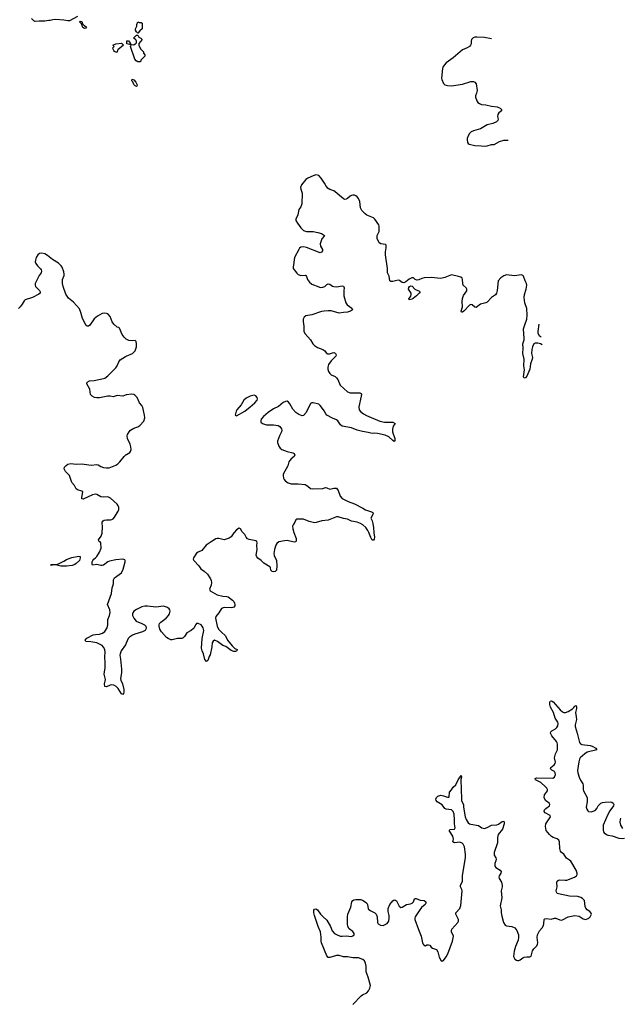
# Model space of a CAD drawing. Header units: inches. Extents: x 2143843 to 2212570, y 881249 to 1017455.
# Tile 45 of 54: x 2198445 to 2207271, y 963115 to 977481. Entities that reach past the tile are written whole.
import ezdxf

# ---------------------------------------------------------------- set-up
doc = ezdxf.new("R2010")
doc.units = ezdxf.units.IN
doc.header["$MEASUREMENT"] = 0
for name, color, linetype in [('C1996', 7, 'Continuous'), ('C1997', 7, 'Continuous'), ('C2906', 7, 'Continuous'), ('C2907', 7, 'Continuous')]:
    doc.layers.add(name, color=color, linetype=linetype)

msp = doc.modelspace()

# ---------------------------------------------------------------- linework, layer by layer
at = {"layer": 'C1996', "color": 6, "elevation": 400}
msp.add_lwpolyline([(2200000, 968383), (2199990, 968360), (2199926, 968274), (2199910, 968230), (2199908, 968208), (2199919, 968150), (2199933, 968007), (2199929, 967950), (2199915, 967870), (2199922, 967842), (2199947, 967790), (2199963, 967710), (2199966, 967670), (2199962, 967650), (2199950, 967634), (2199930, 967645), (2199881, 967721), (2199851, 967751), (2199820, 967770), (2199790, 967777), (2199768, 967772), (2199710, 967747), (2199688, 967750), (2199681, 967790), (2199694, 967830), (2199696, 967856), (2199676, 967930), (2199695, 968025), (2199695, 968090), (2199687, 968190), (2199693, 968250), (2199687, 968290), (2199670, 968328), (2199650, 968352), (2199570, 968391), (2199485, 968405), (2199410, 968409), (2199401, 968430), (2199425, 968455), (2199516, 968504), (2199550, 968512), (2199610, 968517), (2199655, 968530), (2199686, 968554), (2199724, 968610), (2199733, 968650), (2199730, 968690), (2199734, 968730), (2199758, 968790), (2199765, 968830), (2199760, 968870), (2199729, 968950), (2199786, 969110), (2199794, 969190), (2199813, 969250), (2199815, 969310), (2199830, 969337), (2199932, 969410), (2199954, 969466), (2199984, 969570), (2199984, 969590), (2199979, 969599), (2199967, 969607), (2199950, 969610), (2199850, 969600), (2199758, 969582), (2199731, 969569), (2199670, 969524), (2199650, 969515), (2199630, 969515), (2199570, 969530), (2199510, 969520), (2199503, 969530), (2199505, 969570), (2199512, 969590), (2199528, 969610), (2199553, 969627), (2199571, 969650), (2199610, 969710), (2199633, 969770), (2199632, 969850), (2199621, 969861), (2199598, 969870), (2199596, 969890), (2199635, 969945), (2199648, 969990), (2199649, 970000)], dxfattribs=at)
msp.add_lwpolyline([(2199048, 969508), (2198970, 969529), (2198930, 969529), (2198910, 969517), (2198899, 969530), (2198910, 969534), (2198970, 969530), (2199010, 969542), (2199090, 969580), (2199130, 969607), (2199204, 969636), (2199310, 969653), (2199328, 969648), (2199328, 969628), (2199318, 969590), (2199270, 969545), (2199250, 969532), (2199210, 969519), (2199130, 969508)], close=True, dxfattribs=at)
at = {"layer": 'C1997', "color": 6}
for points, elevation in [([(2199290, 977529), (2199170, 977466), (2199150, 977463), (2199090, 977475), (2198970, 977484), (2198930, 977479), (2198890, 977468), (2198870, 977470), (2198810, 977461), (2198730, 977462), (2198670, 977453), (2198650, 977464), (2198620, 977500)], 300), ([(2200000, 972819), (2199999, 972819), (2199971, 972850), (2199943, 972890), (2199900, 972980), (2199890, 972990), (2199870, 972996), (2199817, 973037), (2199795, 973075), (2199764, 973150), (2199730, 973188), (2199710, 973196), (2199690, 973200), (2199650, 973192), (2199583, 973157), (2199530, 973117), (2199470, 973026), (2199450, 973011), (2199430, 973010), (2199417, 973017), (2199360, 973120), (2199340, 973210), (2199320, 973260), (2199230, 973361), (2199158, 973418), (2199117, 973477), (2199080, 973590), (2199071, 973630), (2199072, 973688), (2199095, 973750), (2199096, 973770), (2199090, 973804), (2199066, 973870), (2199050, 973892), (2199010, 973930), (2198923, 973983), (2198850, 974041), (2198810, 974066), (2198770, 974076), (2198736, 974070), (2198710, 974050), (2198685, 974010), (2198674, 973970), (2198673, 973950), (2198683, 973923), (2198707, 973890), (2198748, 973848), (2198760, 973830), (2198765, 973810), (2198761, 973790), (2198730, 973747), (2198669, 973630), (2198669, 973610), (2198676, 973590), (2198734, 973530), (2198744, 973510), (2198742, 973490), (2198726, 973474), (2198634, 973426), (2198526, 973394), (2198510, 973380), (2198483, 973330), (2198454, 973290), (2198430, 973267)], 400), ([(2200000, 972006), (2199950, 971988), (2199870, 971996), (2199810, 971977), (2199766, 971986), (2199730, 971988), (2199610, 971962), (2199570, 971963), (2199539, 971970), (2199501, 971990), (2199481, 972010), (2199468, 972090), (2199425, 972170), (2199430, 972190), (2199466, 972214), (2199530, 972215), (2199670, 972244), (2199690, 972253), (2199730, 972284), (2199850, 972402), (2199867, 972430), (2199890, 972490), (2199910, 972516), (2199990, 972569), (2200000, 972573)], 400), ([(2199649, 970000), (2199654, 970070), (2199651, 970150), (2199662, 970170), (2199680, 970180), (2199710, 970185), (2199770, 970183), (2199790, 970187), (2199810, 970200), (2199830, 970221), (2199885, 970310), (2199893, 970330), (2199890, 970370), (2199883, 970390), (2199868, 970410), (2199770, 970501), (2199730, 970517), (2199664, 970516), (2199630, 970521), (2199570, 970554), (2199550, 970556), (2199510, 970547), (2199370, 970486), (2199353, 970490), (2199350, 970510), (2199366, 970590), (2199350, 970602), (2199290, 970621), (2199270, 970637), (2199243, 970683), (2199206, 970730), (2199170, 970830), (2199116, 970890), (2199095, 970930), (2199097, 970950), (2199122, 970978), (2199150, 970996), (2199190, 971004), (2199270, 970996), (2199350, 971001), (2199490, 970980), (2199570, 970993), (2199590, 970987), (2199630, 970963), (2199670, 970949), (2199710, 970942), (2199750, 970944), (2199850, 970983), (2199878, 971002), (2199908, 971032), (2199970, 971110), (2200000, 971135)], 400)]:
    msp.add_lwpolyline(points, dxfattribs=dict(at, elevation=elevation))
at = {"layer": 'C1997', "color": 6, "elevation": 300}
for points in [[(2199390, 977355), (2199366, 977366), (2199358, 977398), (2199350, 977406), (2199344, 977424), (2199318, 977450), (2199323, 977457), (2199330, 977462), (2199353, 977453), (2199362, 977422), (2199380, 977400), (2199390, 977396), (2199422, 977370), (2199410, 977358)], [(2199870, 977006), (2199850, 977008), (2199830, 977018), (2199818, 977030), (2199808, 977052), (2199806, 977070), (2199826, 977090), (2199806, 977110), (2199849, 977131), (2199930, 977138), (2199962, 977110), (2199880, 977040), (2199872, 977030)]]:
    msp.add_lwpolyline(points, close=True, dxfattribs=at)
at = {"layer": 'C2906', "color": 6, "elevation": 400}
for points in [[(2201575, 970000), (2201570, 969995), (2201530, 969937), (2201504, 969916), (2201430, 969894), (2201350, 969910), (2201330, 969910), (2201310, 969904), (2201238, 969862), (2201166, 969814), (2201102, 969738), (2201048, 969712), (2201024, 969696), (2200980, 969630), (2200978, 969610), (2200988, 969588), (2201059, 969510), (2201087, 969470), (2201136, 969436), (2201188, 969390), (2201230, 969323), (2201240, 969300), (2201246, 969270), (2201238, 969230), (2201217, 969170), (2201224, 969150), (2201330, 969090), (2201410, 969072), (2201470, 969067), (2201490, 969060), (2201550, 969010), (2201570, 968990), (2201582, 968970), (2201586, 968950), (2201584, 968930), (2201573, 968910), (2201557, 968903), (2201530, 968900), (2201430, 968905), (2201390, 968890), (2201350, 968827), (2201307, 968773), (2201305, 968750), (2201329, 968630), (2201349, 968590), (2201384, 968550), (2201449, 968490), (2201479, 968430), (2201545, 968345), (2201587, 968307), (2201622, 968290), (2201616, 968270), (2201597, 968263), (2201570, 968262), (2201530, 968275), (2201456, 968336), (2201410, 968351), (2201331, 968410), (2201290, 968426), (2201270, 968415), (2201257, 968390), (2201251, 968329), (2201227, 968213), (2201210, 968189), (2201190, 968129), (2201170, 968117), (2201148, 968148), (2201130, 968229), (2201111, 968270), (2201101, 968310), (2201108, 968452), (2201133, 968570), (2201124, 968610), (2201110, 968633), (2201092, 968650), (2201050, 968671), (2201028, 968670), (2201010, 968652), (2200992, 968610), (2200982, 968598), (2200950, 968570), (2200885, 968535), (2200850, 968479), (2200830, 968460), (2200810, 968452), (2200750, 968451), (2200670, 968432), (2200650, 968434), (2200610, 968452), (2200590, 968469), (2200516, 968550), (2200492, 968590), (2200482, 968630), (2200482, 968650), (2200488, 968670), (2200504, 968690), (2200584, 968750), (2200618, 968790), (2200630, 968814), (2200640, 968850), (2200637, 968870), (2200627, 968887), (2200604, 968904), (2200545, 968925), (2200432, 968908), (2200310, 968924), (2200270, 968922), (2200230, 968913), (2200150, 968875), (2200110, 968850), (2200095, 968825), (2200090, 968810), (2200092, 968790), (2200110, 968750), (2200147, 968707), (2200230, 968670), (2200265, 968650), (2200285, 968630), (2200292, 968610), (2200288, 968590), (2200275, 968570), (2200239, 968550), (2200124, 968516), (2200090, 968501), (2200048, 968472), (2200030, 968450), (2200000, 968383)], [(2202449, 970000), (2202481, 969910), (2202483, 969877), (2202477, 969863), (2202450, 969856), (2202350, 969881), (2202310, 969879), (2202230, 969862), (2202200, 969840), (2202185, 969815), (2202164, 969750), (2202156, 969690), (2202162, 969662), (2202192, 969592), (2202201, 969510), (2202192, 969448), (2202172, 969428), (2202150, 969423), (2202129, 969429), (2202113, 969450), (2202106, 969486), (2202098, 969498), (2202010, 969552), (2201968, 969590), (2201922, 969622), (2201905, 969645), (2201899, 969670), (2201913, 969750), (2201906, 969810), (2201913, 969850), (2201906, 969866), (2201890, 969878), (2201870, 969884), (2201795, 969895), (2201770, 969907), (2201751, 969931), (2201730, 969968), (2201703, 970000)], [(2203612, 970000), (2203613, 969993), (2203624, 969930), (2203619, 969901), (2203610, 969885), (2203590, 969889), (2203570, 969926), (2203541, 970000)], [(2203310, 963110), (2203430, 963239), (2203450, 963253), (2203510, 963282), (2203539, 963310), (2203558, 963350), (2203564, 963390), (2203534, 963510), (2203504, 963590), (2203501, 963670), (2203493, 963713), (2203476, 963750), (2203455, 963770), (2203390, 963791), (2203310, 963793), (2203230, 963807), (2203170, 963809), (2203110, 963825), (2203070, 963825), (2202970, 963797), (2202950, 963800), (2202930, 963822), (2202850, 964010), (2202845, 964035), (2202847, 964093), (2202835, 964170), (2202800, 964250), (2202748, 964412), (2202738, 964450), (2202739, 964490), (2202750, 964501), (2202770, 964506), (2202790, 964492), (2202836, 964430), (2202870, 964394), (2202930, 964344), (2202980, 964250), (2203007, 964187), (2203042, 964150), (2203090, 964124), (2203130, 964109), (2203150, 964107), (2203210, 964113), (2203290, 964105), (2203310, 964113), (2203325, 964130), (2203328, 964150), (2203310, 964178), (2203256, 964216), (2203236, 964250), (2203230, 964290), (2203231, 964390), (2203237, 964430), (2203279, 964530), (2203291, 964609), (2203307, 964630), (2203322, 964638), (2203350, 964646), (2203418, 964642), (2203450, 964633), (2203490, 964610), (2203510, 964590), (2203521, 964570), (2203530, 964510), (2203562, 964482), (2203630, 964448), (2203649, 964429), (2203661, 964390), (2203669, 964310), (2203680, 964290), (2203710, 964269), (2203750, 964264), (2203810, 964296), (2203831, 964329), (2203840, 964370), (2203838, 964410), (2203825, 964470), (2203826, 964514), (2203849, 964570), (2203890, 964626), (2203910, 964640), (2203930, 964635), (2203943, 964623), (2203986, 964546), (2204010, 964528), (2204030, 964532), (2204090, 964572), (2204150, 964579), (2204172, 964588), (2204193, 964610), (2204210, 964655), (2204221, 964659), (2204230, 964660), (2204290, 964636), (2204350, 964627), (2204374, 964610), (2204375, 964590), (2204366, 964570), (2204310, 964525), (2204285, 964495), (2204220, 964390), (2204212, 964370), (2204213, 964350), (2204264, 964204), (2204307, 964110), (2204326, 964010), (2204334, 963990), (2204350, 963974), (2204370, 963970), (2204390, 963982), (2204410, 963984), (2204430, 963978), (2204450, 963950), (2204470, 963936), (2204530, 963912), (2204550, 963881), (2204570, 963801), (2204590, 963757), (2204610, 963744), (2204630, 963754), (2204670, 963808), (2204694, 963850), (2204765, 964035), (2204775, 964110), (2204750, 964170), (2204747, 964190), (2204754, 964210), (2204840, 964310), (2204849, 964330), (2204849, 964350), (2204841, 964370), (2204810, 964430), (2204813, 964450), (2204869, 964511), (2204885, 964555), (2204904, 964770), (2204900, 964790), (2204881, 964830), (2204881, 964850), (2204908, 964910), (2204908, 964992), (2204950, 965250), (2204953, 965307), (2204937, 965410), (2204930, 965434), (2204920, 965450), (2204905, 965465), (2204870, 965478), (2204791, 965471), (2204766, 965486), (2204775, 965525), (2204767, 965570), (2204716, 965650), (2204730, 965663), (2204790, 965670), (2204802, 965690), (2204792, 965750), (2204794, 965806), (2204785, 965890), (2204773, 965930), (2204746, 965950), (2204670, 965961), (2204652, 965972), (2204610, 966024), (2204540, 966070), (2204523, 966090), (2204519, 966110), (2204528, 966130), (2204550, 966150), (2204590, 966165), (2204630, 966158), (2204690, 966137), (2204710, 966139), (2204716, 966144), (2204721, 966210), (2204750, 966246), (2204770, 966281), (2204810, 966315), (2204843, 966390), (2204890, 966455), (2204896, 966430), (2204884, 966396), (2204882, 966370), (2204891, 966271), (2204895, 966090), (2204903, 966063), (2204924, 966030), (2204923, 965990), (2204948, 965850), (2204961, 965810), (2204990, 965764), (2205010, 965750), (2205030, 965743), (2205144, 965724), (2205190, 965690), (2205230, 965682), (2205270, 965692), (2205330, 965728), (2205410, 965735), (2205435, 965745), (2205490, 965780), (2205510, 965788), (2205519, 965779), (2205518, 965750), (2205493, 965670), (2205430, 965590), (2205421, 965550), (2205418, 965470), (2205370, 965330), (2205372, 965290), (2205393, 965250), (2205399, 965230), (2205396, 965210), (2205380, 965170), (2205380, 965150), (2205382, 965130), (2205396, 965110), (2205458, 965070), (2205473, 965050), (2205469, 965030), (2205446, 964990), (2205440, 964970), (2205444, 964950), (2205476, 964896), (2205489, 964850), (2205489, 964830), (2205472, 964770), (2205483, 964670), (2205456, 964550), (2205471, 964491), (2205473, 964450), (2205483, 964403), (2205507, 964307), (2205531, 964270), (2205550, 964262), (2205630, 964251), (2205672, 964232), (2205703, 964190), (2205725, 964130), (2205728, 964090), (2205722, 964050), (2205681, 963959), (2205661, 963890), (2205654, 963810), (2205673, 963773), (2205697, 963757), (2205710, 963752), (2205730, 963754), (2205750, 963762), (2205788, 963792), (2205810, 963803), (2205849, 963809), (2205890, 963806), (2205910, 963819), (2205930, 963893), (2205950, 963924), (2205992, 963968), (2206004, 963990), (2206006, 964014), (2205998, 964090), (2206002, 964130), (2206031, 964189), (2206070, 964231), (2206090, 964264), (2206098, 964290), (2206101, 964350), (2206110, 964360), (2206130, 964365), (2206204, 964356), (2206250, 964372), (2206270, 964372), (2206330, 964345), (2206350, 964344), (2206370, 964349), (2206450, 964390), (2206550, 964412), (2206610, 964402), (2206670, 964364), (2206690, 964356), (2206710, 964353), (2206754, 964370), (2206774, 964390), (2206784, 964410), (2206790, 964430), (2206785, 964445), (2206768, 964468), (2206730, 964494), (2206710, 964518), (2206701, 964541), (2206688, 964628), (2206660, 964660), (2206635, 964675), (2206590, 964686), (2206470, 964693), (2206310, 964726), (2206292, 964732), (2206279, 964750), (2206274, 964770), (2206288, 964830), (2206287, 964890), (2206291, 964910), (2206310, 964925), (2206330, 964929), (2206405, 964925), (2206430, 964927), (2206544, 964970), (2206574, 964990), (2206583, 965010), (2206583, 965030), (2206570, 965070), (2206490, 965201), (2206470, 965220), (2206428, 965248), (2206390, 965303), (2206352, 965332), (2206338, 965350), (2206329, 965390), (2206326, 965486), (2206314, 965510), (2206288, 965528), (2206230, 965549), (2206210, 965562), (2206180, 965590), (2206131, 965650), (2206119, 965710), (2206126, 965750), (2206194, 965850), (2206190, 965870), (2206116, 965910), (2206100, 965930), (2206104, 965950), (2206123, 965970), (2206177, 966010), (2206183, 966030), (2206174, 966050), (2206121, 966090), (2206103, 966130), (2206105, 966170), (2206147, 966230), (2206147, 966250), (2206138, 966270), (2206121, 966290), (2206050, 966349), (2205976, 966390), (2205969, 966410), (2205990, 966421), (2206228, 966412), (2206252, 966428), (2206266, 966470), (2206263, 966490), (2206250, 966510), (2206213, 966530), (2206195, 966550), (2206197, 966570), (2206245, 966610), (2206262, 966630), (2206266, 966650), (2206253, 966710), (2206254, 966730), (2206266, 966770), (2206295, 966830), (2206296, 966910), (2206291, 966930), (2206281, 966950), (2206213, 967030), (2206195, 967070), (2206200, 967090), (2206214, 967106), (2206266, 967134), (2206287, 967153), (2206301, 967179), (2206307, 967210), (2206301, 967230), (2206262, 967290), (2206237, 967370), (2206191, 967450), (2206183, 967490), (2206185, 967530), (2206190, 967540), (2206210, 967541), (2206230, 967527), (2206335, 967410), (2206370, 967383), (2206390, 967374), (2206410, 967373), (2206450, 967389), (2206513, 967427), (2206536, 967444), (2206550, 967463), (2206570, 967474), (2206575, 967455), (2206574, 967430), (2206556, 967370), (2206569, 967310), (2206571, 967270), (2206551, 967190), (2206551, 967170), (2206583, 967070), (2206616, 966936), (2206630, 966916), (2206650, 966904), (2206770, 966891), (2206802, 966882), (2206855, 966850), (2206871, 966830), (2206730, 966796), (2206693, 966770), (2206628, 966712), (2206616, 966690), (2206606, 966654), (2206587, 966527), (2206592, 966490), (2206611, 966430), (2206630, 966386), (2206667, 966330), (2206672, 966312), (2206669, 966250), (2206673, 966230), (2206726, 966130), (2206728, 966070), (2206715, 965990), (2206722, 965962), (2206739, 965939), (2206750, 965930), (2206785, 965925), (2206830, 965937), (2206850, 965949), (2206870, 965970), (2206891, 966010), (2206908, 966032), (2206930, 966049), (2206950, 966057), (2206990, 966064), (2207069, 966069), (2207090, 966065), (2207110, 966050), (2207116, 966030), (2207113, 966010), (2207061, 965939), (2207030, 965884), (2206964, 965730), (2206961, 965650), (2206967, 965630), (2206977, 965617), (2207010, 965592), (2207030, 965583), (2207091, 965571), (2207190, 965537), (2207245, 965535), (2207271, 965539)], [(2207247, 965680), (2207221, 965730), (2207208, 965770), (2207213, 965810), (2207222, 965833)]]:
    msp.add_lwpolyline(points, dxfattribs=at)
at = {"layer": 'C2907', "color": 6}
for points, elevation in [([(2200170, 977286), (2200150, 977306), (2200138, 977330), (2200138, 977350), (2200155, 977385), (2200155, 977410), (2200170, 977451), (2200190, 977442), (2200220, 977440), (2200234, 977430), (2200234, 977350), (2200200, 977320)], 300), ([(2200210, 976866), (2200170, 976868), (2200143, 976883), (2200124, 976904), (2200064, 977090), (2200067, 977107), (2200062, 977118), (2200073, 977113), (2200083, 977117), (2200110, 977116), (2200133, 977127), (2200143, 977137), (2200149, 977150), (2200149, 977170), (2200143, 977183), (2200130, 977198), (2200106, 977210), (2200150, 977254), (2200170, 977254), (2200185, 977225), (2200214, 977210), (2200234, 977190), (2200184, 977136), (2200182, 977110), (2200210, 977054), (2200252, 977010), (2200253, 976993), (2200272, 976970), (2200271, 976950), (2200214, 976890)], 300), ([(2200050, 977118), (2200008, 977130), (2200010, 977174), (2200033, 977173), (2200050, 977154), (2200062, 977130), (2200060, 977120)], 300), ([(2200150, 976508), (2200130, 976518), (2200110, 976538), (2200095, 976575), (2200084, 976590), (2200089, 976611), (2200110, 976602), (2200142, 976570), (2200158, 976530), (2200154, 976510)], 300), ([(2204132, 973392), (2204127, 973407), (2204153, 973447), (2204159, 973470), (2204157, 973490), (2204121, 973550), (2204125, 973575), (2204133, 973587), (2204150, 973597), (2204175, 973595), (2204213, 973550), (2204230, 973538), (2204282, 973522), (2204291, 973511), (2204278, 973490), (2204238, 973450), (2204190, 973411), (2204170, 973403)], 400), ([(2201870, 972001), (2201810, 971988), (2201750, 971957), (2201716, 971930), (2201679, 971861), (2201614, 971790), (2201603, 971770), (2201589, 971710), (2201610, 971702), (2201730, 971770), (2201811, 971830), (2201878, 971890), (2201912, 971930), (2201916, 971950), (2201910, 971970), (2201891, 971991)], 400)]:
    msp.add_lwpolyline(points, close=True, dxfattribs=dict(at, elevation=elevation))
at = {"layer": 'C2907', "color": 6, "elevation": 400}
for points in [[(2205331, 977204), (2205230, 977219), (2205116, 977224), (2205090, 977224), (2205065, 977215), (2205042, 977190), (2205035, 977170), (2205034, 977130), (2205026, 977110), (2205010, 977092), (2204977, 977070), (2204910, 977042), (2204770, 976923), (2204670, 976854), (2204640, 976820), (2204621, 976790), (2204615, 976770), (2204604, 976630), (2204608, 976608), (2204632, 976552), (2204652, 976532), (2204690, 976520), (2204750, 976518), (2204910, 976542), (2205030, 976578), (2205070, 976579), (2205090, 976570), (2205106, 976546), (2205121, 976450), (2205114, 976410), (2205100, 976370), (2205099, 976350), (2205117, 976297), (2205133, 976273), (2205156, 976256), (2205185, 976245), (2205250, 976241), (2205330, 976221), (2205415, 976210), (2205457, 976190), (2205476, 976170), (2205479, 976150), (2205439, 976121), (2205422, 976098), (2205420, 976070), (2205428, 976030), (2205423, 976010), (2205407, 975993), (2205350, 975966), (2205270, 975945), (2205170, 975891), (2205070, 975860), (2205037, 975843), (2205010, 975822), (2204989, 975789), (2204976, 975750), (2204975, 975730), (2204982, 975690), (2204993, 975673), (2205004, 975664), (2205087, 975647), (2205182, 975642), (2205230, 975635), (2205270, 975640), (2205330, 975658), (2205370, 975661), (2205450, 975703), (2205510, 975721), (2205577, 975723)], [(2206073, 972738), (2206046, 972750), (2206010, 972760), (2205970, 972761), (2205949, 972750), (2205930, 972710), (2205923, 972670), (2205917, 972610), (2205928, 972550), (2205926, 972530), (2205900, 972460), (2205890, 972384), (2205850, 972281), (2205830, 972255), (2205810, 972250), (2205801, 972270), (2205814, 972370), (2205802, 972430), (2205808, 972530), (2205787, 972610), (2205794, 972690), (2205789, 972750), (2205809, 972810), (2205811, 972830), (2205799, 972970), (2205817, 973030), (2205849, 973110), (2205854, 973170), (2205849, 973269), (2205818, 973350), (2205808, 973430), (2205812, 973470), (2205840, 973550), (2205846, 973610), (2205842, 973630), (2205823, 973670), (2205799, 973739), (2205791, 973751), (2205770, 973756), (2205670, 973744), (2205550, 973756), (2205510, 973744), (2205470, 973714), (2205430, 973670), (2205415, 973530), (2205406, 973490), (2205390, 973468), (2205330, 973427), (2205270, 973359), (2205250, 973348), (2205170, 973328), (2205110, 973283), (2205090, 973287), (2205050, 973323), (2205030, 973327), (2205010, 973316), (2204930, 973230), (2204910, 973215), (2204893, 973213), (2204888, 973230), (2204908, 973290), (2204904, 973370), (2204908, 973412), (2204923, 973457), (2204970, 973525), (2204973, 973550), (2204962, 973570), (2204918, 973610), (2204912, 973630), (2204911, 973691), (2204902, 973710), (2204884, 973724), (2204850, 973735), (2204750, 973756), (2204650, 973718), (2204590, 973703), (2204450, 973720), (2204350, 973715), (2204314, 973706), (2204270, 973685), (2204242, 973682), (2204218, 973690), (2204193, 973713), (2204170, 973716), (2204130, 973695), (2204083, 973657), (2204050, 973643), (2204030, 973648), (2203990, 973674), (2203970, 973679), (2203890, 973660), (2203862, 973662), (2203850, 973673), (2203837, 973737), (2203816, 973790), (2203815, 973850), (2203784, 974050), (2203786, 974094), (2203796, 974150), (2203796, 974190), (2203783, 974203), (2203718, 974210), (2203690, 974226), (2203663, 974290), (2203662, 974330), (2203691, 974390), (2203692, 974470), (2203687, 974490), (2203630, 974570), (2203610, 974589), (2203511, 974631), (2203487, 974647), (2203437, 974697), (2203418, 974738), (2203412, 974830), (2203391, 974870), (2203370, 974895), (2203350, 974913), (2203330, 974922), (2203310, 974923), (2203290, 974918), (2203270, 974907), (2203230, 974874), (2203210, 974863), (2203190, 974860), (2203170, 974867), (2203050, 974970), (2203030, 974983), (2202970, 975002), (2202950, 975016), (2202920, 975050), (2202896, 975096), (2202844, 975170), (2202810, 975206), (2202790, 975215), (2202770, 975216), (2202730, 975204), (2202653, 975170), (2202624, 975150), (2202561, 975070), (2202546, 975034), (2202548, 975010), (2202569, 974950), (2202565, 974795), (2202549, 974751), (2202519, 974710), (2202504, 974636), (2202475, 974570), (2202475, 974550), (2202498, 974510), (2202550, 974442), (2202590, 974405), (2202630, 974390), (2202730, 974390), (2202797, 974377), (2202850, 974360), (2202893, 974333), (2202896, 974330), (2202890, 974322), (2202855, 974285), (2202829, 974211), (2202835, 974175), (2202865, 974130), (2202867, 974110), (2202850, 974087), (2202830, 974078), (2202630, 974158), (2202590, 974167), (2202550, 974163), (2202531, 974149), (2202520, 974130), (2202457, 974010), (2202436, 973870), (2202439, 973850), (2202490, 973781), (2202510, 973764), (2202550, 973750), (2202610, 973754), (2202621, 973750), (2202634, 973734), (2202648, 973688), (2202673, 973650), (2202710, 973623), (2202810, 973581), (2202830, 973576), (2202870, 973577), (2202901, 973590), (2202930, 973616), (2202950, 973627), (2202970, 973621), (2203010, 973592), (2203030, 973587), (2203070, 973585), (2203150, 973596), (2203173, 973593), (2203180, 973570), (2203175, 973530), (2203177, 973450), (2203207, 973350), (2203223, 973323), (2203291, 973270), (2203302, 973250), (2203274, 973230), (2203230, 973212), (2203170, 973211), (2203110, 973199), (2202990, 973232), (2202950, 973235), (2202889, 973229), (2202850, 973222), (2202710, 973177), (2202621, 973159), (2202597, 973143), (2202583, 973110), (2202582, 973078), (2202592, 973010), (2202592, 972930), (2202610, 972897), (2202692, 972812), (2202726, 972750), (2202750, 972725), (2202790, 972699), (2202871, 972670), (2202898, 972650), (2202920, 972620), (2202944, 972604), (2202966, 972606), (2203010, 972622), (2203030, 972625), (2203050, 972617), (2203057, 972610), (2203064, 972590), (2203059, 972570), (2202990, 972505), (2202951, 972450), (2202942, 972410), (2202944, 972384), (2202954, 972350), (2202970, 972321), (2202990, 972301), (2203050, 972273), (2203070, 972256), (2203088, 972230), (2203123, 972150), (2203229, 972049), (2203270, 972036), (2203410, 972035), (2203428, 972028), (2203433, 972010), (2203430, 971990), (2203395, 971830), (2203402, 971790), (2203422, 971762), (2203463, 971730), (2203507, 971707), (2203702, 971622), (2203770, 971608), (2203890, 971610), (2203927, 971590), (2203897, 971550), (2203888, 971508), (2203889, 971469), (2203920, 971370), (2203919, 971341), (2203910, 971326), (2203890, 971340), (2203835, 971395), (2203778, 971418), (2203670, 971445), (2203630, 971448), (2203590, 971442), (2203530, 971458), (2203449, 971471), (2203370, 971493), (2203290, 971528), (2203150, 971552), (2203128, 971568), (2203087, 971630), (2203070, 971645), (2203009, 971669), (2202930, 971711), (2202912, 971732), (2202890, 971772), (2202850, 971826), (2202830, 971852), (2202810, 971869), (2202730, 971892), (2202708, 971892), (2202690, 971882), (2202629, 971751), (2202590, 971704), (2202570, 971699), (2202520, 971720), (2202474, 971750), (2202430, 971797), (2202390, 971876), (2202370, 971902), (2202350, 971914), (2202325, 971910), (2202290, 971894), (2202221, 971839), (2202150, 971805), (2202070, 971750), (2202004, 971690), (2201970, 971651), (2201964, 971630), (2201965, 971610), (2201990, 971590), (2202049, 971569), (2202112, 971572), (2202149, 971569), (2202218, 971558), (2202244, 971544), (2202265, 971510), (2202270, 971490), (2202267, 971470), (2202237, 971410), (2202208, 971330), (2202210, 971310), (2202230, 971259), (2202248, 971228), (2202270, 971210), (2202350, 971180), (2202430, 971159), (2202450, 971150), (2202457, 971137), (2202459, 971130), (2202452, 971110), (2202407, 971073), (2202386, 971050), (2202375, 971030), (2202358, 970970), (2202291, 970850), (2202289, 970830), (2202298, 970790), (2202306, 970770), (2202323, 970750), (2202363, 970723), (2202409, 970709), (2202510, 970711), (2202610, 970697), (2202653, 970673), (2202690, 970643), (2202714, 970634), (2202870, 970640), (2202910, 970653), (2202930, 970650), (2202970, 970633), (2202990, 970634), (2203030, 970647), (2203070, 970646), (2203093, 970613), (2203122, 970530), (2203150, 970493), (2203240, 970450), (2203330, 970418), (2203456, 970356), (2203494, 970330), (2203582, 970302), (2203601, 970290), (2203605, 970270), (2203570, 970210), (2203589, 970170), (2203600, 970130), (2203609, 970069), (2203612, 970000)], [(2206023, 973040), (2206007, 972930), (2206010, 972909), (2206030, 972873), (2206055, 972852)], [(2200000, 972573), (2200090, 972612), (2200130, 972649), (2200150, 972710), (2200152, 972752), (2200146, 972786), (2200130, 972801), (2200086, 972794), (2200038, 972798), (2200000, 972819)], [(2200000, 971135), (2200003, 971137), (2200053, 971167), (2200061, 971179), (2200070, 971210), (2200066, 971250), (2200057, 971290), (2200018, 971370), (2200013, 971410), (2200019, 971430), (2200042, 971470), (2200062, 971490), (2200110, 971522), (2200170, 971541), (2200198, 971562), (2200256, 971624), (2200270, 971670), (2200269, 971710), (2200244, 971824), (2200229, 971850), (2200193, 971893), (2200159, 971970), (2200125, 972005), (2200110, 972012), (2200070, 972019), (2200010, 972009), (2200000, 972006)], [(2203541, 970000), (2203529, 970030), (2203498, 970070), (2203454, 970110), (2203420, 970130), (2203370, 970148), (2203290, 970166), (2203230, 970194), (2203170, 970204), (2203093, 970227), (2203070, 970227), (2202950, 970177), (2202853, 970167), (2202775, 970145), (2202750, 970142), (2202670, 970158), (2202590, 970193), (2202490, 970194), (2202475, 970185), (2202461, 970150), (2202435, 970110), (2202427, 970090), (2202432, 970050), (2202449, 970000)], [(2201703, 970000), (2201694, 970010), (2201670, 970052), (2201659, 970059), (2201650, 970063), (2201610, 970038), (2201575, 970000)]]:
    msp.add_lwpolyline(points, dxfattribs=at)

doc.saveas('drawing.dxf')
